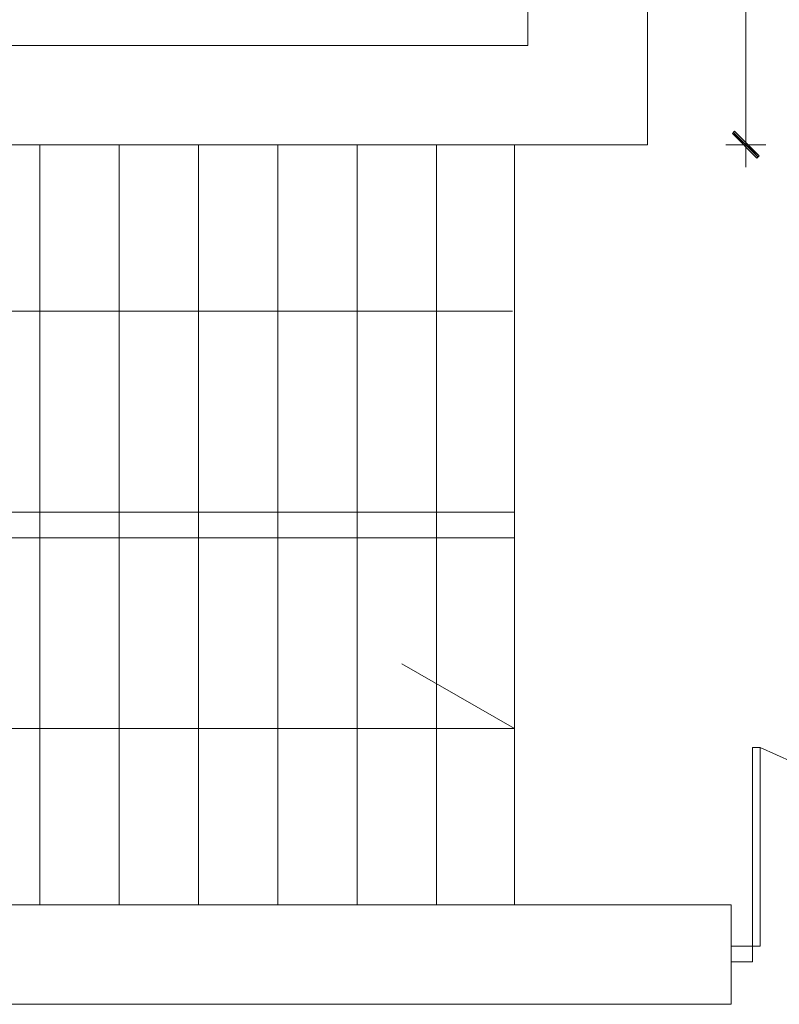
# Model space of a CAD drawing. Header units: inches. Extents: x -1441 to 3871, y -4351 to 2413.
# Tile 21 of 256: x -706 to -419, y -2303 to -1929. Entities that reach past the tile are written whole.
import ezdxf

# ---------------------------------------------------------------- set-up
doc = ezdxf.new("R2010")
doc.units = ezdxf.units.IN
doc.header["$MEASUREMENT"] = 0
for name, color, linetype in [('at_Entity', 7, 'Continuous'), ('at_Rect', 7, 'Continuous'), ('at_Solid', 7, 'Continuous')]:
    doc.layers.add(name, color=color, linetype=linetype)

msp = doc.modelspace()

# ---------------------------------------------------------------- hatches: boundary and pattern name
at = {"layer": 'at_Solid', "lineweight": 15}
for points in [[(-426.19171, -1980.9292), (-436.35275, -1972.46645), (-435.50361, -1971.61731)], [(-427.04085, -1981.77834), (-426.19171, -1980.9292), (-436.35275, -1972.46645)]]:
    msp.add_hatch(color=7, dxfattribs=at).paths.add_polyline_path(points)

# ---------------------------------------------------------------- linework, layer by layer
at = {"layer": 'at_Entity', "color": 7, "lineweight": 15}
for p, q in [((-513.81513, -1848.86439), (-513.81513, -1939.02567)), ((-468.51981, -1848.86439), (-468.51981, -1976.69782)), ((-431.27223, -1854.3647), (-431.27223, -1971.19751)), ((-513.81513, -1939.02567), (-1011.60083, -1939.02567)), ((-431.27223, -1968.65487), (-431.27223, -1985.16535)), ((-436.35275, -1972.46645), (-435.50361, -1971.61731)), ((-426.19171, -1980.9292), (-436.35275, -1972.46645)), ((-436.35275, -1972.46645), (-427.04085, -1981.77834)), ((-426.19171, -1980.9292), (-436.35275, -1972.46645)), ((-435.92818, -1972.04188), (-426.61628, -1981.35377)), ((-435.50361, -1971.61731), (-426.19171, -1980.9292)), ((-1011.60083, -1976.69782), (-468.51981, -1976.69782)), ((-698.78887, -1976.69782), (-698.78887, -2264.95633)), ((-668.73511, -1976.69782), (-668.73511, -2264.95633)), ((-638.68135, -1976.69782), (-638.68135, -2264.95633)), ((-608.62759, -1976.69782), (-608.62759, -2264.95633)), ((-578.5786, -1976.69782), (-578.5786, -2264.95633)), ((-548.52484, -1976.69782), (-548.52484, -2264.95633)), ((-518.89087, -1976.69782), (-518.89087, -2264.95633)), ((-423.65384, -1976.69782), (-438.89062, -1976.69782)), ((-427.04085, -1981.77834), (-426.19171, -1980.9292)), ((-519.74001, -2039.76779), (-912.12765, -2039.76779)), ((-818.57935, -2115.96123), (-518.89087, -2115.96123)), ((-818.57935, -2125.6977), (-518.89087, -2125.6977)), ((-518.89087, -2198.07956), (-561.64354, -2173.52611)), ((-912.12765, -2198.07956), (-518.89087, -2198.07956)), ((-428.72959, -2280.61768), (-428.72959, -2205.27338)), ((-428.72959, -2205.27338), (-425.76714, -2205.27338)), ((-425.76714, -2205.27338), (-413.49281, -2210.77369)), ((-425.76714, -2280.61768), (-425.76714, -2205.27338)), ((-1011.60083, -2264.95633), (-468.51981, -2264.95633)), ((-436.77255, -2264.95633), (-468.51981, -2264.95633)), ((-436.77255, -2302.62848), (-436.77255, -2264.95633)), ((-428.72959, -2280.61768), (-425.76714, -2280.61768)), ((-1024.7243, -2302.62848), (-436.77255, -2302.62848))]:
    msp.add_line(p, q, dxfattribs=at)
at = {"layer": 'at_Rect', "color": 7, "lineweight": 15}
for p, q in [((-428.72987, -2280.61969), (-436.77255, -2280.61969)), ((-436.77255, -2286.54734), (-436.77255, -2280.61969)), ((-428.72987, -2280.61969), (-428.72987, -2286.54734)), ((-436.77255, -2286.54734), (-428.72987, -2286.54734))]:
    msp.add_line(p, q, dxfattribs=at)

doc.saveas('drawing.dxf')
